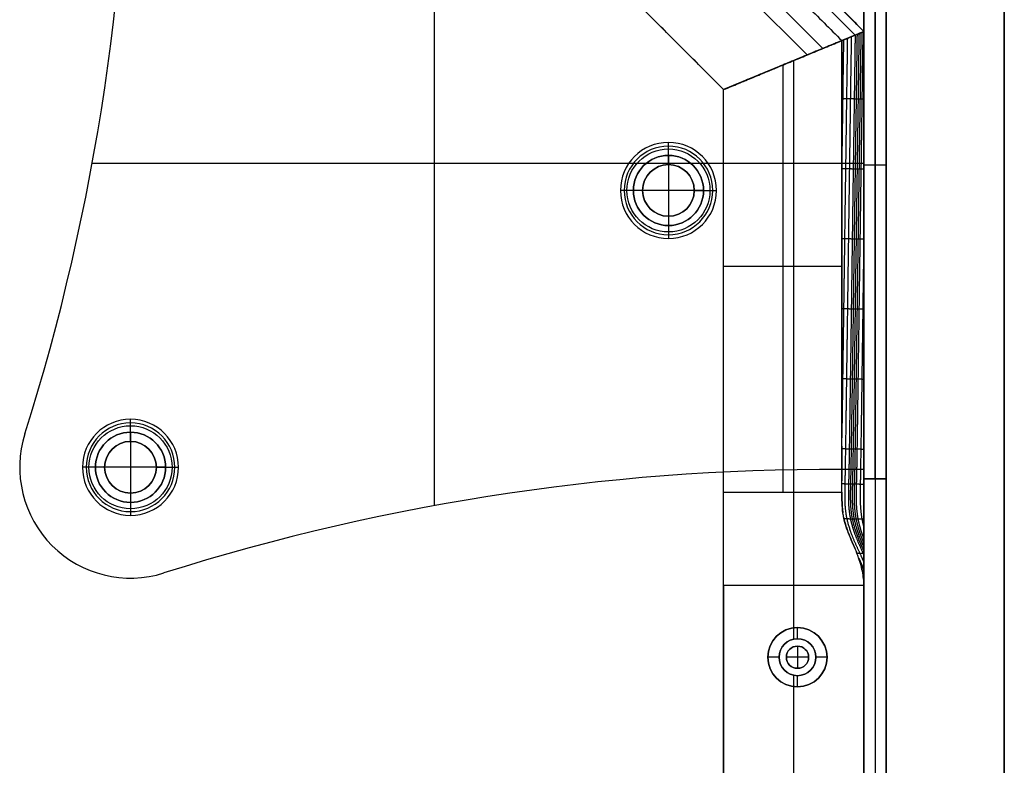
# Model space of a CAD drawing. Header units: millimetres. Extents: x -9 to 941, y -414 to 1186.
# Tile 25 of 26: x 808 to 941, y 1027 to 1128. Entities that reach past the tile are written whole.
import ezdxf

# ---------------------------------------------------------------- set-up
doc = ezdxf.new("R2010")
doc.units = ezdxf.units.MM
doc.header["$MEASUREMENT"] = 0

msp = doc.modelspace()

# ---------------------------------------------------------------- linework, layer by layer
for p, q in [((863.73, 1166.55, -0.5), (863.73, 1062.06, -0.5)), ((921.91, 1126.24, -40.25), (881.6, 1166.55, -40.25)), ((940.91, 1167.55, 9), (940.91, 385.55, 9)), ((920.72, 1125.75, -6.81), (881.11, 1165.36, -6.81)), ((916.34, 1123.94, -72.5), (879.3, 1160.98, -72.5)), ((878.42, 1158.86, -5), (914.22, 1123.06, -5)), ((921.91, 1150.73, -2), (921.91, 1066.94, -2)), ((921.91, 1150.7, -20.5), (921.91, 1065.7, -20.5)), ((923.41, 1065.7, -40.5), (923.41, 1150.7, -40.5)), ((923.41, 1150.7, -0.5), (923.41, 1065.7, -0.5)), ((924.91, 1150.7, -20.5), (924.91, 1065.7, -20.5)), ((902.91, 1118.37, -38.75), (873.73, 1147.55, -38.75)), ((863.73, 1135.32, -3.5), (863.73, 1062.06, -3.5)), ((902.91, 1118.37, -38.75), (921.91, 1126.24, -38.75)), ((921.91, 1126.24, -38.75), (902.91, 1118.37, -38.75)), ((921.91, 385.55, -36.5), (921.91, 1126.24, -36.5)), ((910.91, 1121.69, -5), (910.91, 1063.88, -5)), ((912.41, 1122.31, -72.5), (912.41, 1122.31, -5)), ((912.41, 1122.31, -72.5), (912.41, 1122.31, -5)), ((912.41, 1045.52, -72.5), (912.41, 1122.31, -72.5)), ((902.91, 385.55, -36.5), (902.91, 1118.37, -36.5)), ((895.44, 1109.47, 1.25), (895.44, 1111.22, -0.5)), ((895.44, 1108.22, -1), (895.44, 1110.72, -3.5)), ((895.44, 1109.47, 1.25), (895.44, 1109.47, 12.5)), ((895.44, 1109.47, 12.5), (895.44, 1099.97, 12.5)), ((921.91, 1108.37, -0.5), (817.42, 1108.37, -0.5)), ((890.68, 1108.37, -3.5), (817.42, 1108.37, -3.5)), ((895.44, 1108.22, -0.5), (895.44, 1108.22, -1)), ((921.91, 1108.37, -3.5), (900.2, 1108.37, -3.5)), ((921.91, 1108.83, -0.5), (921.91, 1108.83, -3.5)), ((921.91, 1108.2, -40.5), (924.91, 1108.2, -40.5)), ((921.91, 1108.2, -0.5), (924.91, 1108.2, -0.5)), ((921.91, 1108.2, -0.5), (921.91, 1108.2, -40.5)), ((924.91, 1108.2, -0.5), (924.91, 1108.2, -40.5)), ((890.69, 1104.72, 1.25), (888.94, 1104.72, -0.5)), ((891.94, 1104.72, -1), (889.44, 1104.72, -3.5)), ((890.69, 1104.72, 1.25), (890.69, 1104.72, 12.5)), ((900.19, 1104.72, 12.5), (890.69, 1104.72, 12.5)), ((891.94, 1104.72, -0.5), (891.94, 1104.72, -1)), ((898.94, 1104.72, -0.5), (898.94, 1104.72, -1)), ((898.94, 1104.72, -1), (901.44, 1104.72, -3.5)), ((900.19, 1104.72, 1.25), (901.94, 1104.72, -0.5)), ((900.19, 1104.72, 1.25), (900.19, 1104.72, 12.5)), ((895.44, 1101.22, -1), (895.44, 1098.72, -3.5)), ((895.44, 1101.22, -0.5), (895.44, 1101.22, -1)), ((895.44, 1099.97, 1.25), (895.44, 1098.22, -0.5)), ((895.44, 1099.97, 1.25), (895.44, 1099.97, 12.5)), ((918.91, 1094.44, -5), (902.91, 1094.44, -5)), ((822.61, 1072, 1.25), (822.61, 1073.75, -0.5)), ((822.61, 1070.75, -1), (822.61, 1073.25, -3.5)), ((808.31, 1071.78, -0.5), (808.31, 1071.78, -3.5)), ((822.61, 1072, 1.25), (822.61, 1072, 12.5)), ((822.61, 1072, 12.5), (822.61, 1062.5, 12.5)), ((822.61, 1070.75, -0.5), (822.61, 1070.75, -1)), ((807.61, 1067.25, -3.5), (807.61, 1067.25, -0.5)), ((817.86, 1067.25, 1.25), (816.11, 1067.25, -0.5)), ((819.11, 1067.25, -1), (816.61, 1067.25, -3.5)), ((817.86, 1067.25, 1.25), (817.86, 1067.25, 12.5)), ((827.36, 1067.25, 12.5), (817.86, 1067.25, 12.5)), ((819.11, 1067.25, -0.5), (819.11, 1067.25, -1)), ((826.11, 1067.25, -0.5), (826.11, 1067.25, -1)), ((826.11, 1067.25, -1), (828.61, 1067.25, -3.5)), ((827.36, 1067.25, 1.25), (829.11, 1067.25, -0.5)), ((827.36, 1067.25, 1.25), (827.36, 1067.25, 12.5)), ((921.91, 1066.94, -3.5), (921.91, 1066.94, -0.5)), ((921.91, 1065.7, -20.5), (924.91, 1065.7, -20.5)), ((921.91, 1065.7, -20.5), (921.91, 386.2, -20.5)), ((921.91, 1065.7, -20.5), (924.91, 1065.7, -20.5)), ((923.41, 1065.7, -0.5), (923.41, 386.2, -0.5)), ((923.41, 1065.7, -0.5), (923.41, 1065.7, -40.5)), ((923.41, 1065.7, -40.5), (923.41, 386.2, -40.5)), ((923.41, 1065.7, -0.5), (923.41, 1065.7, -40.5)), ((924.91, 1065.7, -20.5), (924.91, 386.2, -20.5)), ((822.61, 1063.75, -1), (822.61, 1061.25, -3.5)), ((822.61, 1063.75, -0.5), (822.61, 1063.75, -1)), ((822.61, 1062.5, 1.25), (822.61, 1060.75, -0.5)), ((822.61, 1062.5, 1.25), (822.61, 1062.5, 12.5)), ((822.61, 1052.25, -3.5), (822.61, 1052.25, -0.5)), ((827.14, 1052.95, -3.5), (827.14, 1052.95, -0.5)), ((921.91, 1051.24, -0.5), (902.91, 1051.24, -0.5)), ((912.41, 1044, -0.5), (912.41, 1051.24, -0.5)), ((912.91, 1045.55, -35.5), (912.91, 1045.55, -72.5)), ((912.91, 1044.05, -35.5), (912.91, 1045.55, -35.5)), ((912.91, 1044.05, -0.5), (912.91, 1044.05, -35.5)), ((912.91, 1043.05, -0.5), (912.91, 1043.05, 2.5)), ((912.91, 1043.05, 2.5), (912.91, 1040.05, 2.5)), ((910.41, 1041.55, -35.5), (908.91, 1041.55, -35.5)), ((908.91, 1041.55, -35.5), (908.91, 1041.55, -72.5)), ((910.41, 1041.55, -0.5), (910.41, 1041.55, -35.5)), ((911.41, 1041.55, -0.5), (911.41, 1041.55, 2.5)), ((914.41, 1041.55, 2.5), (911.41, 1041.55, 2.5)), ((914.41, 1041.55, -0.5), (914.41, 1041.55, 2.5)), ((916.91, 1041.55, -35.5), (915.41, 1041.55, -35.5)), ((915.41, 1041.55, -0.5), (915.41, 1041.55, -35.5)), ((916.91, 1041.55, -35.5), (916.91, 1041.55, -72.5)), ((912.91, 1040.05, -0.5), (912.91, 1040.05, 2.5)), ((912.41, 1013.52, -0.5), (912.41, 1039.1, -0.5)), ((912.91, 1037.55, -35.5), (912.91, 1039.05, -35.5)), ((912.91, 1039.05, -0.5), (912.91, 1039.05, -35.5)), ((912.41, 885.52, -72.5), (912.41, 1037.58, -72.5)), ((912.91, 1037.55, -35.5), (912.91, 1037.55, -72.5))]:
    msp.add_line(p, q)
for centre, radius in [((895.44, 1104.72, 0.37), 5.62), ((895.44, 1104.72, -2.25), 4.75), ((895.44, 1104.72, 6.87), 4.75), ((895.44, 1104.72, -0.75), 3.5), ((822.61, 1067.25, 0.37), 5.62), ((822.61, 1067.25, -2.25), 4.75), ((822.61, 1067.25, 6.87), 4.75), ((822.61, 1067.25, -0.75), 3.5), ((912.91, 1041.55, -54), 4), ((912.91, 1041.55, -18), 2.5), ((912.91, 1041.55, 1), 1.5)]:
    msp.add_circle(centre, radius)
for centre, radius, start, end in [((522.33, 1162.42, -3.5), 300, 342.4148, 0.7896), ((522.33, 1162.42, -0.5), 300, 342.4148, 0.7896), ((522.33, 1162.42, -2), 300, 342.4148, 0.7896), ((895.44, 1104.72, -0.5), 6.5, 0, 180), ((895.44, 1104.72, -3.5), 6, 0, 180), ((895.44, 1104.72, 1.25), 4.75, 0, 180), ((895.44, 1104.72, 12.5), 4.75, 0, 180), ((895.44, 1104.72, -1), 3.5, 0, 180), ((895.44, 1104.72, -0.5), 3.5, 0, 180), ((895.44, 1104.72, -0.5), 6.5, 180, 0), ((895.44, 1104.72, -3.5), 6, 180, 0), ((895.44, 1104.72, 1.25), 4.75, 180, 0), ((895.44, 1104.72, 12.5), 4.75, 180, 0), ((895.44, 1104.72, -1), 3.5, 180, 0), ((895.44, 1104.72, -0.5), 3.5, 180, 0), ((822.61, 1067.25, -0.5), 6.5, 0, 180), ((822.61, 1067.25, -3.5), 6, 0, 180), ((822.61, 1067.25, -3.5), 15, 162.4148, 287.5852), ((822.61, 1067.25, -0.5), 15, 162.4148, 287.5852), ((822.61, 1067.25, -2), 15, 162.4148, 287.5852), ((822.61, 1067.25, 1.25), 4.75, 0, 180), ((822.61, 1067.25, 12.5), 4.75, 360, 180), ((822.61, 1067.25, -1), 3.5, 0, 180), ((822.61, 1067.25, -0.5), 3.5, 0, 180), ((822.61, 1067.25, -0.5), 6.5, 180, 0), ((822.61, 1067.25, -3.5), 6, 180, 0), ((822.61, 1067.25, 1.25), 4.75, 180, 0), ((822.61, 1067.25, 12.5), 4.75, 180, 0), ((822.61, 1067.25, -1), 3.5, 180, 0), ((822.61, 1067.25, -0.5), 3.5, 180, 0), ((917.78, 766.97, -3.5), 300, 89.2104, 107.5852), ((917.78, 766.97, -0.5), 300, 89.2104, 107.5852), ((917.78, 766.97, -2), 300, 89.2104, 107.5852), ((912.91, 1041.55, -72.5), 4, 90, 270), ((912.91, 1041.55, -35.5), 4, 90, 270), ((912.91, 1041.55, -72.5), 4, 270, 90), ((912.91, 1041.55, -35.5), 4, 270, 90), ((912.91, 1041.55, -0.5), 2.5, 90, 270), ((912.91, 1041.55, -35.5), 2.5, 90, 270), ((912.91, 1041.55, -0.5), 2.5, 270, 90), ((912.91, 1041.55, -35.5), 2.5, 270, 90), ((912.91, 1041.55, -0.5), 1.5, 0, 180), ((912.91, 1041.55, 2.5), 1.5, 0, 180), ((912.91, 1041.55, -0.5), 1.5, 180, 0), ((912.91, 1041.55, 2.5), 1.5, 180, 0)]:
    msp.add_arc(centre, radius, start, end)
at = {"extrusion": (1, 1.49556e-14, 4.20061e-14)}
msp.add_arc((1063.88, 15, 902.91), 20, 230.805, 270, dxfattribs=at)
at = {"extrusion": (1, 0, 0)}
msp.add_arc((1063.88, 15, 912.41), 20, 230.805, 270, dxfattribs=at)
for points, degree in [([(921.91, 1126.24, -8), (901.76, 1146.4, -8), (881.6, 1166.55, -8)], 2), ([(881.6, 1166.55, -72.5), (901.76, 1146.4, -72.5), (921.91, 1126.24, -72.5)], 2), ([(940.91, 385.55, 18.5), (940.91, 776.55, 18.5), (940.91, 1167.55, 18.5)], 2), ([(940.91, 385.55, -0.5), (940.91, 776.55, -0.5), (940.91, 1167.55, -0.5)], 2), ([(880.36, 1163.55, -5), (899.64, 1144.28, -5), (918.91, 1125, -5)], 2), ([(921.91, 1150.73, -0.5), (921.91, 1108.83, -0.5), (921.91, 1066.94, -0.5)], 2), ([(921.91, 1066.94, -3.5), (921.91, 1108.83, -3.5), (921.91, 1150.73, -3.5)], 2), ([(921.91, 1065.7, -40.5), (921.91, 1108.2, -40.5), (921.91, 1150.7, -40.5)], 2), ([(921.91, 1150.7, -0.5), (921.91, 1108.2, -0.5), (921.91, 1065.7, -0.5)], 2), ([(924.91, 1150.7, -40.5), (924.91, 1108.2, -40.5), (924.91, 1065.7, -40.5)], 2), ([(924.91, 1065.7, -0.5), (924.91, 1108.2, -0.5), (924.91, 1150.7, -0.5)], 2), ([(902.91, 1118.37, -5), (888.32, 1132.96, -5), (873.73, 1147.55, -5)], 2), ([(902.91, 1118.37, -72.5), (888.32, 1132.96, -72.5), (873.73, 1147.55, -72.5)], 2), ([(902.91, 1118.37, -72.5), (912.41, 1122.31, -72.5), (921.91, 1126.24, -72.5)], 2), ([(921.91, 1126.24, -72.5), (912.41, 1122.31, -72.5), (902.91, 1118.37, -72.5)], 2), ([(918.91, 1125, -5), (920.41, 1125.62, -6.5), (921.91, 1126.24, -8)], 2), ([(918.91, 1125, -5), (920.29, 1125.57, -6.37), (920.98, 1125.86, -7.06), (921.91, 1126.24, -8)], 3), ([(921.91, 1126.24, -72.5), (921.91, 1126.24, -40.25), (921.91, 1126.24, -8)], 2), ([(921.91, 1126.24, -8), (921.91, 1125.61, -8), (921.91, 1124.98, -8), (921.91, 1124.35, -8)], 3), ([(921.91, 1126.24, -8), (921.91, 1126.24, -8), (921.91, 1126.24, -8), (921.91, 1126.24, -8)], 3), ([(921.91, 1126.24, -8), (921.91, 1126.24, -40.25), (921.91, 1126.24, -72.5)], 2), ([(921.91, 1126.24, -72.5), (921.91, 755.9, -72.5), (921.91, 385.55, -72.5)], 2), ([(921.91, 1126.24, -8), (921.91, 1125.61, -8), (921.91, 1124.98, -8), (921.91, 1124.35, -8)], 3), ([(918.91, 1125, -5), (910.91, 1121.69, -5), (902.91, 1118.37, -5)], 2), ([(902.91, 1118.37, -5), (910.91, 1121.69, -5), (918.91, 1125, -5)], 2), ([(918.91, 1125, -5), (918.91, 1125, -5), (918.91, 1125, -5), (918.91, 1125, -5)], 3), ([(902.91, 1118.37, -5), (902.91, 1118.37, -38.75), (902.91, 1118.37, -72.5)], 2), ([(902.91, 1063.88, -5), (902.91, 1091.13, -5), (902.91, 1118.37, -5)], 2), ([(902.91, 1118.37, -72.5), (902.91, 1118.37, -38.75), (902.91, 1118.37, -5)], 2), ([(902.91, 385.55, -72.5), (902.91, 751.96, -72.5), (902.91, 1118.37, -72.5)], 2), ([(918.91, 1070.12, -5), (918.91, 1073.57, -5), (918.91, 1076.74, -5), (918.91, 1079.02, -5)], 3), ([(918.91, 1070.12, -5), (918.91, 1068.55, -5), (918.91, 1066.98, -5), (918.91, 1065.42, -5)], 3), ([(921.91, 1070.2, -8), (921.91, 1068.61, -8), (921.91, 1067.02, -8), (921.91, 1065.44, -8)], 3), ([(924.91, 1065.7, -0.5), (923.41, 1065.7, -0.5), (921.91, 1065.7, -0.5)], 2), ([(921.91, 1065.7, -0.5), (921.91, 725.95, -0.5), (921.91, 386.2, -0.5)], 2), ([(924.91, 1065.7, -40.5), (923.41, 1065.7, -40.5), (921.91, 1065.7, -40.5)], 2), ([(921.91, 1065.7, -40.5), (921.91, 1065.7, -20.5), (921.91, 1065.7, -0.5)], 2), ([(921.91, 386.2, -40.5), (921.91, 725.95, -40.5), (921.91, 1065.7, -40.5)], 2), ([(924.91, 1065.7, -40.5), (923.41, 1065.7, -40.5), (921.91, 1065.7, -40.5)], 2), ([(921.91, 1065.7, -0.5), (921.91, 1065.7, -20.5), (921.91, 1065.7, -40.5)], 2), ([(924.91, 1065.7, -0.5), (923.41, 1065.7, -0.5), (921.91, 1065.7, -0.5)], 2), ([(924.91, 386.2, -0.5), (924.91, 725.95, -0.5), (924.91, 1065.7, -0.5)], 2), ([(924.91, 1065.7, -0.5), (924.91, 1065.7, -20.5), (924.91, 1065.7, -40.5)], 2), ([(924.91, 1065.7, -40.5), (924.91, 725.95, -40.5), (924.91, 386.2, -40.5)], 2), ([(924.91, 1065.7, -40.5), (924.91, 1065.7, -20.5), (924.91, 1065.7, -0.5)], 2), ([(902.91, 1063.88, -5), (910.91, 1063.88, -5), (918.91, 1063.88, -5)], 2), ([(918.91, 1063.88, -5), (918.91, 1063.9, -5), (918.91, 1063.91, -5), (918.91, 1063.93, -5)], 3), ([(921.91, 1063.92, -8), (921.91, 1063.91, -8), (921.91, 1063.89, -8), (921.91, 1063.88, -8)], 3), ([(921.91, 1063.88, -8), (921.91, 1063.01, -7.99), (921.91, 1062.15, -7.94), (921.91, 1061.29, -7.77)], 3), ([(921.91, 1061.29, -7.77), (921.91, 1060.9, -7.69), (921.91, 1060.52, -7.59), (921.91, 1060.15, -7.46)], 3), ([(919.18, 1060.39, -4.7), (919.14, 1060.6, -4.73), (919.1, 1060.81, -4.77), (919.07, 1061.03, -4.8)], 3), ([(921.91, 1056.09, -4.89), (921.91, 1055.9, -4.72), (921.91, 1055.71, -4.54), (921.91, 1055.51, -4.35)], 3), ([(921.18, 1055.01, -2.93), (921.11, 1055.22, -3.03), (921.03, 1055.43, -3.13), (920.95, 1055.64, -3.22)], 3), ([(921.19, 1054.99, -2.91), (921.34, 1054.66, -2.8), (921.48, 1054.33, -2.68), (921.63, 1054, -2.56), (921.77, 1053.67, -2.45), (921.91, 1053.35, -2.34)], 5), ([(921.8, 1052.56, -1.49), (921.83, 1052.51, -1.47), (921.85, 1052.46, -1.45), (921.87, 1052.41, -1.44), (921.89, 1052.36, -1.42), (921.91, 1052.31, -1.4)], 5), ([(902.91, 1051.24, -0.5), (902.91, 718.4, -0.5), (902.91, 385.55, -0.5)], 2), ([(921.91, 385.55, -0.5), (921.91, 718.4, -0.5), (921.91, 1051.24, -0.5)], 2)]:
    msp.add_open_spline(points, degree=degree)
for points, degree, knots in [([(919.66, 1125.31, -5.75), (919.64, 1123.68, -5.73), (919.62, 1122.04, -5.71), (919.59, 1120.4, -5.69), (919.54, 1116.86, -5.64), (919.49, 1113.33, -5.59), (919.47, 1111.43, -5.56), (919.41, 1107.64, -5.51), (919.36, 1103.85, -5.45), (919.33, 1101.96, -5.43), (919.28, 1098.17, -5.37), (919.23, 1094.38, -5.32), (919.2, 1092.48, -5.29), (919.15, 1088.69, -5.24), (919.1, 1084.9, -5.19), (919.07, 1083.01, -5.17), (919.02, 1079.52, -5.12), (918.98, 1076.03, -5.07), (918.95, 1074.44, -5.05), (918.93, 1072.84, -5.03), (918.91, 1071.25, -5)], 5, [-3.742511, -3.742511, -3.742511, -3.742511, -3.742511, -3.742511, -2.923152, -2.923152, -2.923152, -1.975743, -1.975743, -1.975743, -1.028334, -1.028334, -1.028334, -0.080926, -0.080926, -0.080926, 0.866483, 0.866483, 0.866483, 1.662957, 1.662957, 1.662957, 1.662957, 1.662957, 1.662957]), ([(919.14, 1125.1, -5.23), (919.12, 1123.5, -5.21), (919.09, 1121.91, -5.19), (919.07, 1120.32, -5.16), (919.03, 1117.07, -5.12), (918.98, 1113.82, -5.07), (918.96, 1112.17, -5.05), (918.93, 1110.51, -5.03), (918.91, 1108.86, -5)], 5, [-3.71962, -3.71962, -3.71962, -3.71962, -3.71962, -3.71962, -2.923152, -2.923152, -2.923152, -2.096203, -2.096203, -2.096203, -2.096203, -2.096203, -2.096203]), ([(920.19, 1125.53, -6.28), (920.17, 1123.85, -6.25), (920.14, 1122.16, -6.23), (920.11, 1120.48, -6.21), (920.06, 1116.9, -6.16), (920.01, 1113.32, -6.11), (919.99, 1111.42, -6.08), (919.93, 1107.63, -6.03), (919.88, 1103.84, -5.97), (919.85, 1101.95, -5.95), (919.8, 1098.16, -5.89), (919.75, 1094.37, -5.84), (919.72, 1092.47, -5.82), (919.67, 1088.68, -5.76), (919.62, 1084.89, -5.71), (919.59, 1082.99, -5.69), (919.54, 1079.2, -5.63), (919.48, 1075.41, -5.58), (919.46, 1073.52, -5.56), (919.42, 1070.68, -5.52), (919.37, 1067.83, -5.48), (919.36, 1066.89, -5.47), (919.32, 1064.99, -5.45), (919.28, 1063.09, -5.43), (919.28, 1062.15, -5.4), (919.5, 1060.26, -5.21), (920.09, 1058.38, -4.72), (920.49, 1057.45, -4.39), (921.05, 1056.27, -3.96), (921.58, 1055.09, -3.53), (921.69, 1054.85, -3.44), (921.8, 1054.6, -3.36), (921.91, 1054.36, -3.27)], 5, [-3.765396, -3.765396, -3.765396, -3.765396, -3.765396, -3.765396, -2.923152, -2.923152, -2.923152, -1.975743, -1.975743, -1.975743, -1.028334, -1.028334, -1.028334, -0.080926, -0.080926, -0.080926, 0.866483, 0.866483, 0.866483, 1.813892, 1.813892, 1.813892, 2.287597, 2.287597, 2.287597, 2.761301, 2.761301, 2.761301, 3.235006, 3.235006, 3.235006, 3.358925, 3.358925, 3.358925, 3.358925, 3.358925, 3.358925]), ([(920.71, 1125.75, -6.8), (920.69, 1124.02, -6.77), (920.66, 1122.29, -6.76), (920.64, 1120.56, -6.73), (920.59, 1116.93, -6.68), (920.53, 1113.31, -6.63), (920.51, 1111.41, -6.6), (920.45, 1107.62, -6.55), (920.4, 1103.83, -6.49), (920.37, 1101.93, -6.47), (920.32, 1098.14, -6.41), (920.27, 1094.35, -6.36), (920.24, 1092.46, -6.34), (920.19, 1088.67, -6.28), (920.14, 1084.88, -6.23), (920.11, 1082.98, -6.21), (920.06, 1079.19, -6.16), (920, 1075.4, -6.1), (919.97, 1073.51, -6.08), (919.93, 1070.66, -6.04), (919.89, 1067.82, -6), (919.87, 1066.87, -5.99), (919.82, 1064.98, -5.98), (919.78, 1063.08, -5.96), (919.78, 1062.14, -5.94), (919.98, 1060.25, -5.75), (920.56, 1058.37, -5.27), (920.96, 1057.44, -4.95), (921.41, 1056.46, -4.6), (921.85, 1055.48, -4.25), (921.87, 1055.44, -4.23), (921.89, 1055.39, -4.22), (921.91, 1055.35, -4.2)], 5, [-3.788254, -3.788254, -3.788254, -3.788254, -3.788254, -3.788254, -2.923152, -2.923152, -2.923152, -1.975743, -1.975743, -1.975743, -1.028334, -1.028334, -1.028334, -0.080926, -0.080926, -0.080926, 0.866483, 0.866483, 0.866483, 1.813892, 1.813892, 1.813892, 2.287597, 2.287597, 2.287597, 2.761301, 2.761301, 2.761301, 3.235006, 3.235006, 3.235006, 3.257179, 3.257179, 3.257179, 3.257179, 3.257179, 3.257179]), ([(920.97, 1125.86, -7.06), (920.95, 1124.1, -7.03), (920.92, 1122.35, -7.02), (920.9, 1120.6, -6.99), (920.85, 1116.95, -6.94), (920.79, 1113.3, -6.89), (920.77, 1111.4, -6.86), (920.71, 1107.61, -6.81), (920.66, 1103.82, -6.75), (920.63, 1101.93, -6.73), (920.58, 1098.14, -6.68), (920.53, 1094.35, -6.62), (920.5, 1092.45, -6.6), (920.45, 1088.66, -6.54), (920.4, 1084.87, -6.49), (920.37, 1082.98, -6.47), (920.32, 1079.19, -6.41), (920.26, 1075.4, -6.36), (920.23, 1073.5, -6.34), (920.19, 1070.66, -6.3), (920.14, 1067.81, -6.27), (920.13, 1066.87, -6.25), (920.08, 1064.97, -6.24), (920.04, 1063.08, -6.23), (920.04, 1062.13, -6.2), (920.23, 1060.3, -6.02), (920.77, 1058.48, -5.57), (921.12, 1057.6, -5.29), (921.52, 1056.73, -4.98), (921.91, 1055.85, -4.67)], 5, [-3.799666, -3.799666, -3.799666, -3.799666, -3.799666, -3.799666, -2.923152, -2.923152, -2.923152, -1.975743, -1.975743, -1.975743, -1.028334, -1.028334, -1.028334, -0.080926, -0.080926, -0.080926, 0.866483, 0.866483, 0.866483, 1.813892, 1.813892, 1.813892, 2.287597, 2.287597, 2.287597, 2.761301, 2.761301, 2.761301, 3.205962, 3.205962, 3.205962, 3.205962, 3.205962, 3.205962]), ([(921.24, 1125.97, -7.32), (921.21, 1124.19, -7.3), (921.18, 1122.41, -7.28), (921.16, 1120.64, -7.25), (921.11, 1116.97, -7.2), (921.06, 1113.29, -7.15), (921.03, 1111.4, -7.12), (920.98, 1107.61, -7.07), (920.92, 1103.82, -7.01), (920.9, 1101.92, -6.99), (920.84, 1098.13, -6.94), (920.79, 1094.34, -6.88), (920.76, 1092.45, -6.86), (920.71, 1088.66, -6.8), (920.66, 1084.87, -6.75), (920.63, 1082.97, -6.73), (920.58, 1079.18, -6.67), (920.52, 1075.39, -6.62), (920.49, 1073.5, -6.6), (920.45, 1070.65, -6.56), (920.4, 1067.81, -6.53), (920.39, 1066.86, -6.51), (920.34, 1064.97, -6.5), (920.3, 1063.07, -6.49), (920.3, 1062.12, -6.47), (920.47, 1060.4, -6.29), (920.96, 1058.68, -5.89), (921.24, 1057.91, -5.66), (921.57, 1057.14, -5.4), (921.91, 1056.36, -5.13)], 5, [-3.811064, -3.811064, -3.811064, -3.811064, -3.811064, -3.811064, -2.923152, -2.923152, -2.923152, -1.975743, -1.975743, -1.975743, -1.028334, -1.028334, -1.028334, -0.080926, -0.080926, -0.080926, 0.866483, 0.866483, 0.866483, 1.813892, 1.813892, 1.813892, 2.287597, 2.287597, 2.287597, 2.761301, 2.761301, 2.761301, 3.153099, 3.153099, 3.153099, 3.153099, 3.153099, 3.153099]), ([(921.5, 1126.07, -7.58), (921.47, 1124.27, -7.56), (921.44, 1122.47, -7.54), (921.42, 1120.68, -7.51), (921.37, 1116.98, -7.46), (921.32, 1113.29, -7.41), (921.29, 1111.39, -7.38), (921.24, 1107.6, -7.33), (921.18, 1103.81, -7.28), (921.16, 1101.92, -7.25), (921.1, 1098.13, -7.2), (921.05, 1094.34, -7.14), (921.02, 1092.44, -7.12), (920.97, 1088.65, -7.06), (920.92, 1084.86, -7.01), (920.89, 1082.97, -6.99), (920.84, 1079.18, -6.93), (920.78, 1075.38, -6.88), (920.75, 1073.49, -6.86), (920.71, 1070.65, -6.82), (920.67, 1067.8, -6.78), (920.65, 1066.86, -6.77), (920.6, 1064.96, -6.76), (920.56, 1063.06, -6.75), (920.56, 1062.12, -6.73), (920.72, 1060.51, -6.56), (921.15, 1058.9, -6.21), (921.37, 1058.24, -6.02), (921.63, 1057.57, -5.82), (921.91, 1056.91, -5.6)], 5, [-3.822444, -3.822444, -3.822444, -3.822444, -3.822444, -3.822444, -2.923152, -2.923152, -2.923152, -1.975743, -1.975743, -1.975743, -1.028334, -1.028334, -1.028334, -0.080926, -0.080926, -0.080926, 0.866483, 0.866483, 0.866483, 1.813892, 1.813892, 1.813892, 2.287597, 2.287597, 2.287597, 2.761301, 2.761301, 2.761301, 3.096948, 3.096948, 3.096948, 3.096948, 3.096948, 3.096948]), ([(921.76, 1126.18, -7.85), (921.74, 1124.36, -7.82), (921.69, 1122.54, -7.8), (921.68, 1120.72, -7.77), (921.63, 1117, -7.72), (921.58, 1113.28, -7.67), (921.55, 1111.39, -7.64), (921.5, 1107.6, -7.59), (921.44, 1103.81, -7.54), (921.42, 1101.91, -7.51), (921.36, 1098.12, -7.46), (921.31, 1094.33, -7.4), (921.28, 1092.44, -7.38), (921.23, 1088.65, -7.32), (921.18, 1084.85, -7.27), (921.15, 1082.96, -7.25), (921.1, 1079.17, -7.19), (921.04, 1075.38, -7.14), (921.02, 1073.48, -7.12), (920.98, 1070.64, -7.08), (920.93, 1067.8, -7.04), (920.92, 1066.85, -7.03), (920.87, 1064.96, -7.02), (920.82, 1063.06, -7), (920.83, 1062.11, -6.98), (920.98, 1060.62, -6.83), (921.34, 1059.14, -6.52), (921.51, 1058.59, -6.38), (921.7, 1058.05, -6.23), (921.91, 1057.51, -6.06)], 5, [-3.833804, -3.833804, -3.833804, -3.833804, -3.833804, -3.833804, -2.923152, -2.923152, -2.923152, -1.975743, -1.975743, -1.975743, -1.028334, -1.028334, -1.028334, -0.080926, -0.080926, -0.080926, 0.866483, 0.866483, 0.866483, 1.813892, 1.813892, 1.813892, 2.287597, 2.287597, 2.287597, 2.761301, 2.761301, 2.761301, 3.035421, 3.035421, 3.035421, 3.035421, 3.035421, 3.035421]), ([(918.91, 1079.02, -5), (918.91, 1086.68, -5), (918.91, 1094.35, -5), (918.91, 1105.84, -5), (918.91, 1109.67, -5), (918.91, 1115.42, -5), (918.91, 1117.34, -5), (918.91, 1120.21, -5), (918.91, 1121.17, -5), (918.91, 1123.09, -5), (918.91, 1124.04, -5), (918.91, 1125, -5)], 3, [-2.632417, -2.632417, -2.632417, -2.632417, -1.328667, -1.328667, -0.676793, -0.676793, -0.350855, -0.350855, -0.187887, -0.187887, -0.024918, -0.024918, -0.024918, -0.024918]), ([(918.91, 1125, -5), (918.91, 1120.22, -5), (918.91, 1115.44, -5), (918.91, 1105.46, -5), (918.91, 1100.26, -5), (918.91, 1095.06, -5), (918.91, 1089.87, -5), (918.91, 1084.67, -5), (918.91, 1079.32, -5), (918.91, 1079.17, -5), (918.91, 1079.02, -5)], 3, [0.124235, 0.124235, 0.124235, 0.124235, 1.559019, 1.559019, 3.118039, 3.118039, 3.118039, 4.677058, 4.677058, 4.722812, 4.722812, 4.722812, 4.722812]), ([(921.91, 1124.35, -8), (921.91, 1124.05, -8), (921.91, 1123.71, -8), (921.91, 1120.97, -8.01), (921.91, 1120.85, -8), (921.91, 1117.27, -8), (921.91, 1117.01, -8), (921.91, 1116.69, -8)], 3, [0.222968, 0.222968, 0.222968, 0.222968, 0.3004823, 0.3004823, 0.7679897, 0.7679897, 0.7911754, 0.7911754, 0.7911754, 0.7911754]), ([(921.91, 1117.07, -8), (921.85, 1117.07, -7.95), (921.8, 1117.07, -7.89), (921.74, 1117.07, -7.83), (921.63, 1117.07, -7.72), (921.52, 1117.08, -7.62), (921.47, 1117.08, -7.56), (921.37, 1117.08, -7.46), (921.26, 1117.08, -7.36), (921.21, 1117.08, -7.3), (921.11, 1117.08, -7.2), (921, 1117.09, -7.1), (920.95, 1117.09, -7.04), (920.85, 1117.09, -6.94), (920.74, 1117.09, -6.84), (920.69, 1117.09, -6.78), (920.54, 1117.1, -6.63), (920.38, 1117.1, -6.47), (920.28, 1117.1, -6.37), (920.07, 1117.11, -6.16), (919.86, 1117.11, -5.95), (919.75, 1117.11, -5.85), (919.55, 1117.12, -5.64), (919.34, 1117.12, -5.43), (919.23, 1117.13, -5.33), (919.11, 1117.13, -5.2), (918.98, 1117.13, -5.07), (918.96, 1117.13, -5.05), (918.93, 1117.13, -5.03), (918.91, 1117.13, -5)], 5, [-0.1787622, -0.1787622, -0.1787622, -0.1787622, -0.1787622, -0.1787622, -0.1393868, -0.1393868, -0.1393868, -0.1029904, -0.1029904, -0.1029904, -0.0665941, -0.0665941, -0.0665941, -0.0301977, -0.0301977, -0.0301977, 0.0061986, 0.0061986, 0.0061986, 0.0789913, 0.0789913, 0.0789913, 0.151784, 0.151784, 0.151784, 0.2245767, 0.2245767, 0.2245767, 0.2409022, 0.2409022, 0.2409022, 0.2409022, 0.2409022, 0.2409022]), ([(921.91, 1116.69, -8), (921.91, 1114.68, -8), (921.91, 1112.67, -8), (921.91, 1109.73, -8), (921.91, 1108.8, -8), (921.91, 1107.88, -8)], 3, [0.9554365, 0.9554365, 0.9554365, 0.9554365, 1.5590194, 1.5590194, 1.8368081, 1.8368081, 1.8368081, 1.8368081]), ([(921.91, 1107.88, -8), (921.91, 1103.61, -8), (921.91, 1099.34, -8), (921.91, 1095.06, -8), (921.91, 1089.87, -8), (921.91, 1084.67, -8), (921.91, 1079.34, -8), (921.91, 1079.2, -8), (921.91, 1079.06, -8)], 3, [1.836808, 1.836808, 1.836808, 1.836808, 3.118039, 3.118039, 3.118039, 4.677058, 4.677058, 4.718116, 4.718116, 4.718116, 4.718116]), ([(921.91, 1107.59, -8), (921.83, 1107.59, -7.92), (921.74, 1107.59, -7.84), (921.66, 1107.59, -7.75), (921.53, 1107.6, -7.62), (921.39, 1107.6, -7.48), (921.34, 1107.6, -7.43), (921.24, 1107.6, -7.33), (921.13, 1107.61, -7.22), (921.08, 1107.61, -7.17), (920.98, 1107.61, -7.07), (920.87, 1107.61, -6.96), (920.82, 1107.61, -6.91), (920.71, 1107.61, -6.81), (920.61, 1107.62, -6.7), (920.56, 1107.62, -6.65), (920.4, 1107.62, -6.5), (920.25, 1107.62, -6.34), (920.14, 1107.63, -6.24), (919.93, 1107.63, -6.03), (919.73, 1107.64, -5.82), (919.62, 1107.64, -5.71), (919.42, 1107.64, -5.51), (919.21, 1107.65, -5.3), (919.11, 1107.65, -5.2), (919.01, 1107.65, -5.1), (918.91, 1107.65, -5)], 5, [-0.1972776, -0.1972776, -0.1972776, -0.1972776, -0.1972776, -0.1972776, -0.1393868, -0.1393868, -0.1393868, -0.1029904, -0.1029904, -0.1029904, -0.0665941, -0.0665941, -0.0665941, -0.0301977, -0.0301977, -0.0301977, 0.0061986, 0.0061986, 0.0061986, 0.0789913, 0.0789913, 0.0789913, 0.151784, 0.151784, 0.151784, 0.2221959, 0.2221959, 0.2221959, 0.2221959, 0.2221959, 0.2221959]), ([(921.91, 1099.96, -8), (921.9, 1099.59, -8), (921.9, 1099.22, -7.99), (921.89, 1098.85, -7.99), (921.86, 1096.58, -7.96), (921.83, 1094.32, -7.92), (921.8, 1092.42, -7.9), (921.75, 1088.63, -7.84), (921.7, 1084.84, -7.79), (921.67, 1082.95, -7.77), (921.62, 1079.16, -7.71), (921.57, 1075.37, -7.66), (921.54, 1073.47, -7.63), (921.5, 1070.63, -7.59), (921.45, 1067.79, -7.56), (921.45, 1066.84, -7.54), (921.4, 1064.94, -7.53), (921.36, 1063.05, -7.51), (921.38, 1062.1, -7.49), (921.49, 1060.92, -7.37), (921.73, 1059.75, -7.15), (921.79, 1059.51, -7.11), (921.85, 1059.28, -7.06), (921.91, 1059.05, -7)], 5, [-1.2133, -1.2133, -1.2133, -1.2133, -1.2133, -1.2133, -1.028334, -1.028334, -1.028334, -0.080926, -0.080926, -0.080926, 0.866483, 0.866483, 0.866483, 1.813892, 1.813892, 1.813892, 2.287597, 2.287597, 2.287597, 2.761301, 2.761301, 2.761301, 2.878972, 2.878972, 2.878972, 2.878972, 2.878972, 2.878972]), ([(921.91, 1098.11, -8), (921.9, 1098.11, -8), (921.9, 1098.11, -7.99), (921.89, 1098.11, -7.99), (921.79, 1098.11, -7.88), (921.68, 1098.11, -7.77), (921.57, 1098.12, -7.66), (921.42, 1098.12, -7.51), (921.26, 1098.12, -7.35), (921.21, 1098.12, -7.3), (921.1, 1098.13, -7.2), (921, 1098.13, -7.09), (920.95, 1098.13, -7.04), (920.84, 1098.13, -6.94), (920.74, 1098.14, -6.83), (920.69, 1098.14, -6.78), (920.58, 1098.14, -6.68), (920.48, 1098.14, -6.57), (920.43, 1098.14, -6.52), (920.27, 1098.15, -6.36), (920.11, 1098.15, -6.21), (920.01, 1098.15, -6.1), (919.8, 1098.16, -5.89), (919.59, 1098.16, -5.69), (919.49, 1098.16, -5.58), (919.31, 1098.17, -5.4), (919.13, 1098.17, -5.23), (919.06, 1098.17, -5.15), (918.98, 1098.17, -5.08), (918.91, 1098.18, -5)], 5, [-0.2157945, -0.2157945, -0.2157945, -0.2157945, -0.2157945, -0.2157945, -0.2121795, -0.2121795, -0.2121795, -0.1393868, -0.1393868, -0.1393868, -0.1029904, -0.1029904, -0.1029904, -0.0665941, -0.0665941, -0.0665941, -0.0301977, -0.0301977, -0.0301977, 0.0061986, 0.0061986, 0.0061986, 0.0789913, 0.0789913, 0.0789913, 0.151784, 0.151784, 0.151784, 0.2035931, 0.2035931, 0.2035931, 0.2035931, 0.2035931, 0.2035931]), ([(921.91, 1088.63, -8), (921.88, 1088.63, -7.97), (921.85, 1088.63, -7.94), (921.81, 1088.63, -7.91), (921.68, 1088.64, -7.77), (921.54, 1088.64, -7.64), (921.44, 1088.64, -7.53), (921.28, 1088.64, -7.38), (921.13, 1088.65, -7.22), (921.07, 1088.65, -7.17), (920.97, 1088.65, -7.06), (920.87, 1088.65, -6.96), (920.81, 1088.65, -6.91), (920.71, 1088.66, -6.8), (920.61, 1088.66, -6.7), (920.55, 1088.66, -6.65), (920.45, 1088.66, -6.54), (920.34, 1088.66, -6.44), (920.29, 1088.67, -6.39), (920.14, 1088.67, -6.23), (919.98, 1088.67, -6.08), (919.88, 1088.68, -5.97), (919.67, 1088.68, -5.76), (919.46, 1088.68, -5.56), (919.36, 1088.69, -5.45), (919.2, 1088.69, -5.3), (919.05, 1088.69, -5.15), (919.01, 1088.69, -5.1), (918.96, 1088.7, -5.05), (918.91, 1088.7, -5)], 5, [-0.2343108, -0.2343108, -0.2343108, -0.2343108, -0.2343108, -0.2343108, -0.2121795, -0.2121795, -0.2121795, -0.1393868, -0.1393868, -0.1393868, -0.1029904, -0.1029904, -0.1029904, -0.0665941, -0.0665941, -0.0665941, -0.0301977, -0.0301977, -0.0301977, 0.0061986, 0.0061986, 0.0061986, 0.0789913, 0.0789913, 0.0789913, 0.151784, 0.151784, 0.151784, 0.1852929, 0.1852929, 0.1852929, 0.1852929, 0.1852929, 0.1852929]), ([(921.91, 1079.15, -8), (921.85, 1079.15, -7.94), (921.79, 1079.15, -7.89), (921.74, 1079.16, -7.83), (921.57, 1079.16, -7.67), (921.41, 1079.16, -7.5), (921.31, 1079.16, -7.4), (921.15, 1079.17, -7.25), (920.99, 1079.17, -7.09), (920.94, 1079.17, -7.04), (920.84, 1079.18, -6.93), (920.73, 1079.18, -6.83), (920.68, 1079.18, -6.78), (920.58, 1079.18, -6.67), (920.47, 1079.18, -6.57), (920.42, 1079.18, -6.52), (920.32, 1079.19, -6.41), (920.21, 1079.19, -6.31), (920.16, 1079.19, -6.26), (920, 1079.19, -6.1), (919.85, 1079.2, -5.95), (919.74, 1079.2, -5.84), (919.54, 1079.2, -5.63), (919.33, 1079.21, -5.43), (919.23, 1079.21, -5.32), (919.1, 1079.21, -5.2), (918.98, 1079.22, -5.07), (918.95, 1079.22, -5.05), (918.93, 1079.22, -5.02), (918.91, 1079.22, -5)], 5, [-0.2528283, -0.2528283, -0.2528283, -0.2528283, -0.2528283, -0.2528283, -0.2121795, -0.2121795, -0.2121795, -0.1393868, -0.1393868, -0.1393868, -0.1029904, -0.1029904, -0.1029904, -0.0665941, -0.0665941, -0.0665941, -0.0301977, -0.0301977, -0.0301977, 0.0061986, 0.0061986, 0.0061986, 0.0789913, 0.0789913, 0.0789913, 0.151784, 0.151784, 0.151784, 0.1672337, 0.1672337, 0.1672337, 0.1672337, 0.1672337, 0.1672337]), ([(921.91, 1079.06, -8), (921.91, 1078.31, -8), (921.91, 1077.66, -8), (921.91, 1074.06, -8), (921.91, 1072.11, -8), (921.91, 1070.2, -8)], 3, [1.04938, 1.04938, 1.04938, 1.04938, 1.05089536, 1.05089536, 1.06027153, 1.06027153, 1.06027153, 1.06027153]), ([(918.91, 1065.42, -5), (918.91, 1066.2, -5), (918.91, 1066.98, -5), (918.91, 1068.55, -5), (918.91, 1069.33, -5), (918.91, 1070.12, -5)], 3, [-0.5427523, -0.5427523, -0.5427523, -0.5427523, -0.2713762, -0.2713762, 0, 0, 0, 0]), ([(921.91, 1069.67, -8), (921.82, 1069.67, -7.92), (921.74, 1069.68, -7.83), (921.65, 1069.68, -7.75), (921.46, 1069.68, -7.56), (921.27, 1069.69, -7.38), (921.17, 1069.69, -7.27), (921.01, 1069.69, -7.12), (920.85, 1069.7, -6.96), (920.8, 1069.7, -6.91), (920.7, 1069.7, -6.81), (920.59, 1069.7, -6.7), (920.54, 1069.7, -6.65), (920.44, 1069.7, -6.55), (920.33, 1069.71, -6.44), (920.28, 1069.71, -6.39), (920.18, 1069.71, -6.29), (920.07, 1069.71, -6.18), (920.02, 1069.71, -6.13), (919.86, 1069.72, -5.98), (919.71, 1069.72, -5.82), (919.61, 1069.72, -5.72), (919.4, 1069.73, -5.51), (919.2, 1069.73, -5.31), (919.11, 1069.73, -5.2), (919.01, 1069.74, -5.1), (918.91, 1069.74, -5)], 5, [-0.2712719, -0.2712719, -0.2712719, -0.2712719, -0.2712719, -0.2712719, -0.2121795, -0.2121795, -0.2121795, -0.1393868, -0.1393868, -0.1393868, -0.1029904, -0.1029904, -0.1029904, -0.0665941, -0.0665941, -0.0665941, -0.0301977, -0.0301977, -0.0301977, 0.0061986, 0.0061986, 0.0061986, 0.0789913, 0.0789913, 0.0789913, 0.148761, 0.148761, 0.148761, 0.148761, 0.148761, 0.148761]), ([(921.91, 1070.2, -8), (921.91, 1069.8, -8), (921.91, 1069.4, -8), (921.91, 1068.61, -8), (921.91, 1068.21, -8), (921.91, 1067.02, -8), (921.91, 1066.23, -8), (921.91, 1065.44, -8)], 3, [-0.8200009, -0.8200009, -0.8200009, -0.8200009, -0.6150014, -0.6150014, -0.4100012, -0.4100012, 0, 0, 0, 0]), ([(918.91, 1063.93, -5), (918.91, 1064.2, -5), (918.91, 1064.48, -5), (918.91, 1064.91, -5), (918.91, 1065.14, -5), (918.91, 1065.42, -5)], 3, [0.0538362, 0.0538362, 0.0538362, 0.0538362, 0.1330902, 0.1330902, 0.1964535, 0.1964535, 0.1964535, 0.1964535]), ([(921.91, 1065.44, -8), (921.91, 1064.93, -8), (921.91, 1064.56, -8.01), (921.91, 1064.07, -8), (921.91, 1063.99, -8), (921.91, 1063.92, -8)], 3, [1.068399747, 1.068399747, 1.068399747, 1.068399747, 1.072074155, 1.072074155, 1.072763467, 1.072763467, 1.072763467, 1.072763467]), ([(921.91, 1064.93, -8), (921.81, 1064.94, -7.91), (921.71, 1064.94, -7.81), (921.61, 1064.94, -7.72), (921.4, 1064.94, -7.52), (921.19, 1064.95, -7.32), (921.08, 1064.95, -7.22), (920.92, 1064.95, -7.07), (920.76, 1064.96, -6.91), (920.71, 1064.96, -6.86), (920.6, 1064.96, -6.76), (920.5, 1064.96, -6.66), (920.45, 1064.96, -6.6), (920.34, 1064.97, -6.5), (920.24, 1064.97, -6.4), (920.19, 1064.97, -6.34), (920.08, 1064.97, -6.24), (919.98, 1064.97, -6.14), (919.93, 1064.98, -6.08), (919.77, 1064.98, -5.93), (919.62, 1064.98, -5.77), (919.52, 1064.99, -5.66), (919.34, 1064.99, -5.47), (919.15, 1064.99, -5.27), (919.07, 1065, -5.18), (918.99, 1065, -5.09), (918.91, 1065, -5)], 5, [-0.2808445, -0.2808445, -0.2808445, -0.2808445, -0.2808445, -0.2808445, -0.2121795, -0.2121795, -0.2121795, -0.1393868, -0.1393868, -0.1393868, -0.1029904, -0.1029904, -0.1029904, -0.0665941, -0.0665941, -0.0665941, -0.0301977, -0.0301977, -0.0301977, 0.0061986, 0.0061986, 0.0061986, 0.0789913, 0.0789913, 0.0789913, 0.1392696, 0.1392696, 0.1392696, 0.1392696, 0.1392696, 0.1392696]), ([(919.07, 1061.03, -4.8), (919, 1061.5, -4.87), (918.96, 1061.98, -4.92), (918.92, 1062.93, -4.99), (918.92, 1063.41, -5), (918.91, 1063.88, -5)], 3, [-0.2642209, -0.2642209, -0.2642209, -0.2642209, -0.1321221, -0.1321221, 0, 0, 0, 0]), ([(918.91, 1063.88, -5), (918.91, 1063.5, -5), (918.92, 1063.11, -4.99), (918.94, 1062.45, -4.95), (918.95, 1062.19, -4.93), (918.98, 1061.76, -4.89), (919, 1061.59, -4.87), (919.03, 1061.28, -4.83), (919.05, 1061.15, -4.81), (919.07, 1061.03, -4.8)], 3, [6.2360776, 6.2360776, 6.2360776, 6.2360776, 6.3191051, 6.3191051, 6.4016275, 6.4016275, 6.4839805, 6.4839805, 6.5662877, 6.5662877, 6.5662877, 6.5662877]), ([(921.91, 1063.88, -8), (921.91, 1063.08, -8), (921.91, 1062.28, -7.95), (921.91, 1061.43, -7.8), (921.91, 1061.36, -7.78), (921.91, 1061.29, -7.77)], 3, [6.2360776, 6.2360776, 6.2360776, 6.2360776, 6.475889, 6.475889, 6.4966568, 6.4966568, 6.4966568, 6.4966568]), ([(920.95, 1055.64, -3.22), (920.64, 1056.42, -3.58), (920.27, 1057.22, -3.88), (919.78, 1058.4, -4.24), (919.63, 1058.8, -4.35), (919.38, 1059.6, -4.54), (919.27, 1059.99, -4.62), (919.18, 1060.39, -4.7)], 3, [-0.4559288, -0.4559288, -0.4559288, -0.4559288, -0.2278938, -0.2278938, -0.1139491, -0.1139491, 0, 0, 0, 0]), ([(919.18, 1060.39, -4.7), (919.26, 1060.05, -4.63), (919.33, 1059.77, -4.58), (919.48, 1059.27, -4.46), (919.55, 1059.05, -4.41), (919.77, 1058.42, -4.25), (919.92, 1058.06, -4.14), (920.21, 1057.36, -3.91), (920.36, 1057.03, -3.8), (920.65, 1056.36, -3.53), (920.8, 1056.01, -3.39), (920.95, 1055.64, -3.22)], 3, [6.6409678, 6.6409678, 6.6409678, 6.6409678, 6.7162582, 6.7162582, 6.7915316, 6.7915316, 6.9420793, 6.9420793, 7.0926277, 7.0926277, 7.2431776, 7.2431776, 7.2431776, 7.2431776]), ([(921.91, 1060.21, -7.48), (921.86, 1060.21, -7.43), (921.8, 1060.21, -7.38), (921.75, 1060.21, -7.33), (921.59, 1060.22, -7.18), (921.42, 1060.22, -7.03), (921.32, 1060.22, -6.93), (921.16, 1060.23, -6.78), (921, 1060.23, -6.62), (920.95, 1060.23, -6.57), (920.84, 1060.23, -6.47), (920.74, 1060.23, -6.36), (920.69, 1060.24, -6.31), (920.58, 1060.24, -6.21), (920.48, 1060.24, -6.1), (920.43, 1060.24, -6.05), (920.33, 1060.24, -5.94), (920.23, 1060.25, -5.84), (920.18, 1060.25, -5.78), (920.03, 1060.25, -5.62), (919.88, 1060.25, -5.46), (919.78, 1060.26, -5.35), (919.61, 1060.26, -5.15), (919.44, 1060.27, -4.95), (919.36, 1060.27, -4.86), (919.28, 1060.27, -4.77), (919.21, 1060.27, -4.67)], 5, [-0.2480154, -0.2480154, -0.2480154, -0.2480154, -0.2480154, -0.2480154, -0.2121795, -0.2121795, -0.2121795, -0.1393868, -0.1393868, -0.1393868, -0.1029904, -0.1029904, -0.1029904, -0.0665941, -0.0665941, -0.0665941, -0.0301977, -0.0301977, -0.0301977, 0.0061986, 0.0061986, 0.0061986, 0.0789913, 0.0789913, 0.0789913, 0.1385015, 0.1385015, 0.1385015, 0.1385015, 0.1385015, 0.1385015]), ([(921.91, 1060.15, -7.46), (921.91, 1060.1, -7.45), (921.91, 1060.06, -7.43), (921.91, 1059.3, -7.16), (921.91, 1058.64, -6.82), (921.91, 1057.33, -5.97), (921.91, 1056.7, -5.44), (921.91, 1056.09, -4.89)], 3, [6.6161704, 6.6161704, 6.6161704, 6.6161704, 6.6306025, 6.6306025, 6.8595874, 6.8595874, 7.120851, 7.120851, 7.120851, 7.120851]), ([(921.91, 1055.56, -4.4), (921.89, 1055.56, -4.38), (921.87, 1055.56, -4.35), (921.85, 1055.57, -4.33), (921.74, 1055.57, -4.19), (921.63, 1055.57, -4.05), (921.54, 1055.57, -3.94), (921.37, 1055.58, -3.72), (921.2, 1055.59, -3.51), (921.12, 1055.59, -3.41), (921.04, 1055.59, -3.3), (920.96, 1055.59, -3.2)], 5, [-0.0096375, -0.0096375, -0.0096375, -0.0096375, -0.0096375, -0.0096375, 0.0061986, 0.0061986, 0.0061986, 0.0789913, 0.0789913, 0.0789913, 0.1430721, 0.1430721, 0.1430721, 0.1430721, 0.1430721, 0.1430721]), ([(921.91, 1055.51, -4.35), (921.91, 1055.21, -4.08), (921.91, 1054.92, -3.8), (921.91, 1054.34, -3.26), (921.91, 1054.05, -2.98), (921.91, 1053.46, -2.44), (921.91, 1053.17, -2.18), (921.91, 1052.58, -1.64), (921.91, 1052.28, -1.38), (921.91, 1051.86, -1.02), (921.91, 1051.74, -0.91), (921.91, 1051.59, -0.79), (921.91, 1051.56, -0.76), (921.91, 1051.52, -0.73), (921.91, 1051.51, -0.72), (921.91, 1051.51, -0.72), (921.91, 1051.51, -0.71), (921.91, 1051.5, -0.71), (921.91, 1051.5, -0.71), (921.91, 1051.5, -0.71), (921.91, 1051.5, -0.71), (921.91, 1051.51, -0.71), (921.91, 1051.51, -0.72), (921.91, 1051.52, -0.72), (921.91, 1051.53, -0.73), (921.91, 1051.56, -0.76), (921.9, 1051.59, -0.78), (921.9, 1051.72, -0.88), (921.89, 1051.83, -0.97), (921.85, 1052.26, -1.29), (921.8, 1052.59, -1.52), (921.62, 1053.6, -2.18), (921.43, 1054.3, -2.57), (921.18, 1055.01, -2.93)], 3, [-3.473566, -3.473566, -3.473566, -3.473566, -2.942517, -2.942517, -2.411464, -2.411464, -1.880409, -1.880409, -1.349355, -1.349355, -1.136326, -1.136326, -1.083069, -1.083069, -1.069755, -1.069755, -1.06809, -1.06809, -1.067258, -1.067258, -1.066426, -1.066426, -1.063097, -1.063097, -1.05644, -1.05644, -1.029812, -1.029812, -0.923298, -0.923298, -0.616487, -0.616487, 0, 0, 0, 0]), ([(921.18, 1055.01, -2.93), (921.24, 1054.83, -2.84), (921.31, 1054.64, -2.74), (921.43, 1054.21, -2.51), (921.5, 1053.98, -2.38), (921.63, 1053.47, -2.08), (921.69, 1053.19, -1.91), (921.78, 1052.66, -1.56), (921.81, 1052.47, -1.43), (921.85, 1052.12, -1.18), (921.87, 1051.99, -1.09), (921.89, 1051.77, -0.91), (921.9, 1051.68, -0.85), (921.91, 1051.49, -0.7), (921.91, 1051.38, -0.61), (921.91, 1051.24, -0.5)], 3, [7.3223461, 7.3223461, 7.3223461, 7.3223461, 7.4395682, 7.4395682, 7.5567873, 7.5567873, 7.6740347, 7.6740347, 7.7326938, 7.7326938, 7.7621323, 7.7621323, 7.7768516, 7.7768516, 7.7915709, 7.7915709, 7.7915709, 7.7915709]), ([(921.91, 1055.51, -4.35), (921.91, 1054.91, -3.79), (921.91, 1054.31, -3.23), (921.91, 1053.17, -2.19), (921.91, 1052.65, -1.72), (921.91, 1051.83, -0.99), (921.91, 1051.54, -0.74), (921.91, 1051.24, -0.5)], 3, [7.2050405, 7.2050405, 7.2050405, 7.2050405, 7.4626504, 7.4626504, 7.6770984, 7.6770984, 7.7915709, 7.7915709, 7.7915709, 7.7915709])]:
    msp.add_open_spline(points, degree=degree, knots=knots)

doc.saveas('drawing.dxf')
